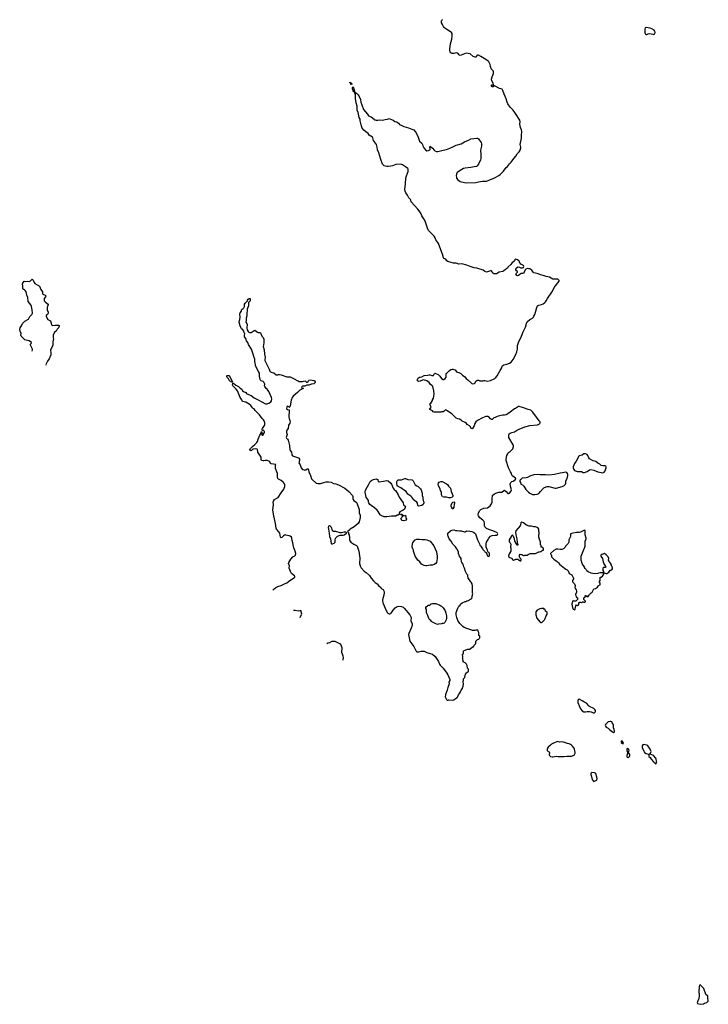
# Model space of a CAD drawing. Header units: inches. Extents: x 1793664 to 1898134, y 335751 to 468181.
# Tile 1 of 33: x 1828383 to 1845209, y 337071 to 361144. Entities that reach past the tile are written whole.
import ezdxf

# ---------------------------------------------------------------- set-up
doc = ezdxf.new("R2010")
doc.units = ezdxf.units.IN
doc.header["$MEASUREMENT"] = 0
for name, color, linetype in [('B8325', 7, 'Continuous'), ('B8334', 7, 'Continuous'), ('B8335', 7, 'Continuous'), ('B8336', 7, 'Continuous'), ('B8343', 7, 'Continuous'), ('B8344', 7, 'Continuous'), ('B8345', 7, 'Continuous'), ('B8346', 7, 'Continuous')]:
    doc.layers.add(name, color=color, linetype=linetype)

msp = doc.modelspace()

# ---------------------------------------------------------------- linework, layer by layer
at = {"layer": 'B8325', "color": 6, "elevation": 200}
msp.add_lwpolyline([(1828689, 353037), (1828695, 353070), (1828693, 353090), (1828650, 353190), (1828650, 353210), (1828664, 353230), (1828669, 353250), (1828614, 353294), (1828570, 353298), (1828510, 353319), (1828490, 353330), (1828433, 353390), (1828418, 353410), (1828410, 353430), (1828416, 353470), (1828392, 353530), (1828383, 353570), (1828394, 353610), (1828425, 353655), (1828450, 353713), (1828505, 353775), (1828595, 353825), (1828631, 353889), (1828681, 353939), (1828692, 353970), (1828691, 354050), (1828671, 354130), (1828652, 354172), (1828587, 354250), (1828580, 354350), (1828556, 354410), (1828538, 354490), (1828519, 354519), (1828490, 354543), (1828471, 354551), (1828457, 354570), (1828461, 354621), (1828453, 354690), (1828457, 354703), (1828490, 354752), (1828530, 354741), (1828569, 354751), (1828615, 354745), (1828643, 354757), (1828670, 354785), (1828690, 354797), (1828710, 354774), (1828735, 354715), (1828753, 354693), (1828866, 354626), (1828896, 354550), (1828942, 354490), (1828937, 354450), (1828947, 354430), (1829005, 354405), (1829019, 354390), (1829014, 354370), (1828984, 354330), (1828983, 354270), (1829010, 354237), (1829078, 354190), (1829079, 354179), (1829057, 354110), (1829052, 354070), (1829052, 354050), (1829079, 353990), (1829078, 353970), (1829064, 353936), (1829028, 353910), (1829030, 353883), (1829074, 353814), (1829121, 353790), (1829137, 353777), (1829157, 353690), (1829170, 353671), (1829190, 353666), (1829250, 353676), (1829330, 353675), (1829347, 353667), (1829348, 353650), (1829332, 353608), (1829302, 353578), (1829270, 353531), (1829236, 353504), (1829200, 353430), (1829199, 353381), (1829205, 353330), (1829204, 353310), (1829190, 353270), (1829195, 353190), (1829164, 353116), (1829141, 353090), (1829135, 353070), (1829146, 352990), (1829141, 352950), (1829107, 352853), (1829064, 352796), (1829025, 352710), (1829028, 352700)], dxfattribs=at)
at = {"layer": 'B8334', "color": 6, "elevation": 200}
for points in [[(1834570, 347194), (1834602, 347230), (1834641, 347259), (1834690, 347283), (1834770, 347307), (1834850, 347351), (1834910, 347375), (1834950, 347410), (1835109, 347510), (1835109, 347530), (1835094, 347550), (1835025, 347605), (1834996, 347656), (1834968, 347730), (1834979, 347790), (1834968, 347808), (1834955, 347850), (1834958, 347870), (1835005, 347950), (1835059, 348010), (1835104, 348036), (1835119, 348050), (1835129, 348090), (1835117, 348150), (1835080, 348230), (1835070, 348262), (1835061, 348350), (1835043, 348410), (1835035, 348470), (1835023, 348490), (1834990, 348515), (1834970, 348524), (1834890, 348544), (1834870, 348545), (1834850, 348541), (1834830, 348527), (1834790, 348485), (1834770, 348479), (1834752, 348492), (1834737, 348590), (1834719, 348619), (1834660, 348690), (1834650, 348709), (1834636, 348830), (1834590, 349015), (1834572, 349150), (1834581, 349290), (1834578, 349350), (1834583, 349370), (1834609, 349410), (1834670, 349443), (1834696, 349464), (1834770, 349578), (1834835, 349665), (1834848, 349690), (1834860, 349730), (1834859, 349770), (1834850, 349794), (1834830, 349829), (1834819, 349839), (1834770, 349879), (1834709, 349910), (1834689, 349930), (1834679, 349970), (1834684, 350000)], [(1835486, 350000), (1835517, 349917), (1835530, 349898), (1835626, 349810), (1835670, 349802), (1835732, 349808), (1835815, 349825), (1835870, 349845), (1835930, 349846), (1835990, 349833), (1836050, 349808), (1836110, 349799), (1836170, 349773), (1836326, 349690), (1836428, 349608), (1836516, 349510), (1836526, 349486), (1836524, 349430), (1836528, 349410), (1836545, 349390), (1836607, 349347), (1836623, 349330), (1836631, 349310), (1836675, 349170), (1836676, 349090), (1836699, 349030), (1836705, 348970), (1836681, 348870), (1836656, 348824), (1836557, 348743), (1836461, 348690), (1836447, 348673), (1836414, 348650), (1836394, 348630), (1836398, 348618), (1836414, 348610), (1836414, 348570), (1836431, 348551), (1836431, 348530), (1836445, 348490), (1836442, 348422), (1836456, 348390), (1836473, 348373), (1836550, 348322), (1836611, 348290), (1836630, 348271), (1836639, 348250), (1836666, 348150), (1836696, 347976), (1836685, 347850), (1836701, 347790), (1836726, 347746), (1836800, 347660), (1836845, 347630), (1836930, 347556), (1836975, 347490), (1837026, 347426), (1837070, 347384), (1837114, 347354), (1837150, 347311), (1837204, 347264), (1837211, 347251), (1837230, 347231), (1837262, 347210), (1837280, 347180), (1837291, 347150), (1837291, 347131), (1837281, 347070), (1837257, 346990), (1837251, 346950), (1837257, 346890), (1837262, 346870), (1837340, 346700), (1837370, 346644), (1837382, 346630), (1837410, 346615), (1837430, 346617), (1837450, 346628), (1837480, 346660), (1837510, 346710), (1837556, 346764), (1837606, 346794), (1837650, 346807), (1837710, 346794), (1837750, 346777), (1837778, 346758), (1837917, 346590), (1837947, 346530), (1837944, 346450), (1837976, 346370), (1837975, 346330), (1837952, 346268), (1837890, 346135), (1837885, 346110), (1837888, 346070), (1837904, 345990), (1837919, 345950), (1838010, 345822), (1838070, 345708), (1838090, 345690), (1838110, 345686), (1838132, 345688), (1838190, 345706), (1838270, 345701), (1838330, 345671), (1838410, 345650), (1838468, 345628), (1838536, 345576), (1838613, 345453), (1838641, 345390), (1838660, 345360), (1838728, 345288), (1838823, 345170), (1838848, 345128), (1838896, 345010), (1838891, 344989), (1838871, 344950), (1838875, 344910), (1838863, 344857), (1838845, 344815), (1838831, 344750), (1838810, 344708), (1838790, 344638), (1838782, 344590), (1838784, 344570), (1838810, 344527), (1838830, 344507), (1838850, 344503), (1838871, 344511), (1838970, 344508), (1838990, 344515), (1839030, 344547), (1839069, 344570), (1839079, 344581), (1839105, 344635), (1839132, 344668), (1839155, 344710), (1839170, 344754), (1839206, 344790), (1839208, 344830), (1839216, 344844), (1839218, 344870), (1839226, 344890), (1839222, 344970), (1839228, 344990), (1839229, 345031), (1839248, 345052), (1839258, 345070), (1839275, 345145), (1839302, 345178), (1839347, 345213), (1839347, 345267), (1839328, 345288), (1839315, 345355), (1839298, 345390), (1839270, 345418), (1839223, 345443), (1839218, 345450), (1839218, 345470), (1839208, 345490), (1839208, 345530), (1839202, 345550), (1839208, 345570), (1839206, 345630), (1839226, 345650), (1839228, 345710), (1839266, 345730), (1839329, 345751), (1839370, 345751), (1839383, 345757), (1839446, 345810), (1839470, 345814), (1839490, 345854), (1839526, 345890), (1839526, 345950), (1839550, 345974), (1839562, 345978), (1839570, 345994), (1839602, 345998), (1839607, 346013), (1839626, 346030), (1839626, 346070), (1839622, 346082), (1839606, 346090), (1839606, 346150), (1839575, 346215), (1839570, 346218), (1839530, 346218), (1839507, 346207), (1839450, 346208), (1839430, 346218), (1839332, 346248), (1839310, 346261), (1839244, 346284), (1839210, 346309), (1839140, 346380), (1839092, 346452), (1839067, 346527), (1839049, 346590), (1839049, 346650), (1839086, 346754), (1839116, 346804), (1839148, 346832), (1839158, 346850), (1839195, 346885), (1839270, 346922), (1839290, 346922), (1839308, 346932), (1839327, 346933), (1839350, 346942), (1839366, 346950), (1839386, 346970), (1839427, 346993), (1839427, 347007), (1839436, 347024), (1839438, 347050), (1839447, 347073), (1839448, 347092), (1839458, 347110), (1839448, 347130), (1839448, 347310), (1839438, 347330), (1839438, 347350), (1839418, 347390), (1839398, 347410), (1839378, 347450), (1839338, 347490), (1839335, 347550), (1839330, 347566), (1839308, 347590), (1839278, 347650), (1839255, 347730), (1839234, 347770), (1839222, 347830), (1839189, 347870), (1839182, 347890), (1839174, 347970), (1839129, 348030), (1839109, 348089), (1839109, 348110), (1839102, 348130), (1839062, 348210), (1839034, 348254), (1838970, 348318), (1838928, 348390), (1838878, 348450), (1838858, 348490), (1838856, 348516), (1838848, 348530), (1838848, 348590), (1838906, 348650), (1838930, 348652), (1838950, 348662), (1838990, 348671), (1839030, 348658), (1839070, 348658), (1839130, 348645), (1839170, 348645), (1839250, 348621), (1839270, 348625), (1839290, 348641), (1839310, 348647), (1839382, 348642), (1839428, 348632), (1839470, 348611), (1839506, 348586), (1839518, 348570), (1839571, 348430), (1839622, 348330), (1839630, 348294), (1839650, 348274), (1839672, 348230), (1839692, 348210), (1839702, 348190), (1839742, 348150), (1839750, 348134), (1839778, 348118), (1839800, 348080), (1839802, 348050), (1839810, 348034), (1839830, 348022), (1839855, 348025), (1839866, 348050), (1839866, 348090), (1839858, 348110), (1839850, 348118), (1839827, 348127), (1839820, 348140), (1839815, 348170), (1839802, 348190), (1839784, 348250), (1839779, 348330), (1839789, 348370), (1839830, 348432), (1839849, 348470), (1839887, 348513), (1839930, 348535), (1840000, 348540)], [(1840000, 348626), (1839942, 348650), (1839850, 348676), (1839790, 348706), (1839765, 348725), (1839746, 348746), (1839738, 348770), (1839743, 348830), (1839730, 348878), (1839702, 348910), (1839628, 348968), (1839608, 348988), (1839595, 349010), (1839588, 349030), (1839588, 349050), (1839597, 349090), (1839630, 349147), (1839650, 349171), (1839722, 349198), (1839810, 349212), (1839845, 349230), (1839882, 349258), (1839915, 349310), (1839930, 349350), (1839927, 349427), (1839938, 349510), (1839953, 349530), (1839981, 349550), (1840000, 349561)], [(1835236, 346531), (1835241, 346550), (1835273, 346610), (1835255, 346695), (1835250, 346698), (1835231, 346689), (1835190, 346679), (1835116, 346696), (1835071, 346696)], [(1836287, 345487), (1836289, 345490), (1836295, 345550), (1836290, 345586), (1836269, 345629), (1836256, 345676), (1836252, 345710), (1836259, 345750), (1836259, 345790), (1836230, 345868), (1836206, 345886), (1836127, 345927), (1836090, 345938), (1836030, 345943), (1836010, 345941), (1835950, 345912), (1835910, 345901), (1835887, 345886)]]:
    msp.add_lwpolyline(points, dxfattribs=at)
for points in [[(1837170, 349842), (1837270, 349860), (1837350, 349881), (1837390, 349866), (1837454, 349814), (1837471, 349790), (1837508, 349690), (1837530, 349661), (1837570, 349624), (1837632, 349530), (1837659, 349470), (1837709, 349389), (1837755, 349330), (1837764, 349284), (1837771, 349271), (1837790, 349262), (1837798, 349250), (1837805, 349230), (1837804, 349216), (1837784, 349176), (1837754, 349150), (1837674, 349110), (1837654, 349090), (1837653, 349047), (1837632, 349028), (1837610, 349028), (1837574, 349006), (1837558, 349002), (1837470, 349002), (1837350, 348987), (1837326, 348986), (1837290, 348993), (1837232, 349012), (1837201, 349030), (1837190, 349041), (1837141, 349121), (1837114, 349154), (1837050, 349210), (1836970, 349263), (1836942, 349290), (1836917, 349330), (1836910, 349350), (1836904, 349390), (1836848, 349470), (1836824, 349590), (1836835, 349645), (1836870, 349711), (1836910, 349770), (1836947, 349850), (1836990, 349884), (1837030, 349902), (1837090, 349916), (1837110, 349911), (1837130, 349898), (1837135, 349890), (1837145, 349850)], [(1838130, 349250), (1838110, 349270), (1838100, 349320), (1838087, 349347), (1838030, 349387), (1838010, 349407), (1837967, 349467), (1837938, 349498), (1837870, 349544), (1837826, 349606), (1837785, 349630), (1837699, 349699), (1837629, 349730), (1837604, 349750), (1837598, 349810), (1837602, 349850), (1837609, 349870), (1837628, 349890), (1837650, 349895), (1837710, 349896), (1837790, 349930), (1837810, 349930), (1837870, 349903), (1837970, 349891), (1837995, 349870), (1838050, 349770), (1838084, 349744), (1838118, 349730), (1838145, 349710), (1838178, 349670), (1838191, 349650), (1838218, 349570), (1838218, 349510), (1838231, 349470), (1838232, 349428), (1838241, 349390), (1838251, 349370), (1838257, 349330), (1838254, 349310), (1838241, 349290), (1838211, 349270)], [(1838870, 349450), (1838810, 349470), (1838746, 349466), (1838716, 349476), (1838689, 349530), (1838689, 349590), (1838682, 349610), (1838669, 349629), (1838656, 349676), (1838619, 349750), (1838610, 349786), (1838613, 349810), (1838630, 349835), (1838670, 349853), (1838710, 349851), (1838810, 349797), (1838836, 349776), (1838861, 349741), (1838895, 349710), (1838906, 349686), (1838925, 349610), (1838954, 349550), (1838963, 349510), (1838963, 349490), (1838951, 349470), (1838910, 349450)], [(1838950, 349186), (1838948, 349190), (1838930, 349246), (1838930, 349274), (1838950, 349332), (1838968, 349350), (1838995, 349355), (1839011, 349350), (1839011, 349330), (1838998, 349290), (1838990, 349226), (1838970, 349188)], [(1837770, 349014), (1837802, 349018), (1837807, 349033), (1837814, 349030), (1837822, 348970), (1837838, 348930), (1837830, 348909), (1837770, 348889), (1837730, 348902), (1837702, 348930), (1837698, 348950), (1837718, 348970), (1837728, 348992), (1837746, 349010), (1837742, 349022), (1837710, 349026), (1837702, 349042), (1837687, 349047), (1837690, 349054), (1837731, 349051), (1837738, 349038), (1837753, 349033), (1837758, 349018)], [(1835950, 348768), (1835930, 348758), (1835921, 348730), (1835925, 348690), (1835948, 348590), (1835955, 348510), (1835976, 348450), (1835990, 348334), (1836005, 348325), (1836030, 348327), (1836070, 348346), (1836092, 348368), (1836093, 348430), (1836100, 348460), (1836107, 348473), (1836147, 348513), (1836210, 348543), (1836290, 348541), (1836313, 348547), (1836366, 348590), (1836366, 348610), (1836350, 348618), (1836310, 348614), (1836250, 348599), (1836210, 348599), (1836110, 348628), (1836048, 348628), (1836030, 348646), (1836014, 348710), (1836002, 348730), (1835976, 348756)], [(1838470, 347805), (1838410, 347809), (1838335, 347795), (1838310, 347794), (1838270, 347799), (1838230, 347814), (1838204, 347830), (1838162, 347890), (1838115, 347930), (1838063, 348003), (1838049, 348030), (1838009, 348150), (1838008, 348170), (1837990, 348206), (1837975, 348250), (1837974, 348270), (1837990, 348362), (1838050, 348423), (1838090, 348442), (1838150, 348447), (1838218, 348438), (1838290, 348436), (1838330, 348428), (1838370, 348413), (1838414, 348390), (1838501, 348281), (1838539, 348210), (1838564, 348130), (1838587, 348030), (1838587, 347970), (1838566, 347874), (1838551, 347850), (1838510, 347822)], [(1838590, 346358), (1838550, 346369), (1838450, 346422), (1838442, 346430), (1838430, 346458), (1838408, 346470), (1838388, 346490), (1838369, 346530), (1838359, 346579), (1838349, 346590), (1838323, 346643), (1838327, 346727), (1838310, 346746), (1838308, 346770), (1838323, 346797), (1838346, 346810), (1838366, 346830), (1838372, 346832), (1838390, 346822), (1838406, 346830), (1838416, 346844), (1838440, 346860), (1838470, 346871), (1838549, 346871), (1838650, 346831), (1838671, 346811), (1838690, 346802), (1838730, 346762), (1838778, 346690), (1838797, 346637), (1838811, 346570), (1838811, 346510), (1838802, 346470), (1838770, 346406), (1838754, 346390), (1838730, 346378), (1838710, 346378), (1838690, 346369), (1838613, 346367)]]:
    msp.add_lwpolyline(points, close=True, dxfattribs=at)
at = {"layer": 'B8335', "color": 6, "elevation": 200}
for points in [[(1840000, 359521), (1839970, 359538), (1839964, 359536), (1839962, 359510), (1839950, 359498), (1839930, 359502), (1839910, 359528), (1839909, 359551), (1839950, 359552), (1839957, 359563), (1839949, 359590), (1839921, 359650), (1839915, 359690), (1839924, 359750), (1839957, 359830), (1839958, 359870), (1839949, 359890), (1839900, 359940), (1839888, 360000)], [(1840000, 354928), (1839970, 354929), (1839946, 354946), (1839930, 354982), (1839910, 355001), (1839890, 355005), (1839790, 354974), (1839750, 354989), (1839710, 355017), (1839550, 355067), (1839490, 355078), (1839390, 355110), (1839310, 355145), (1839190, 355172), (1839110, 355167), (1839050, 355189), (1838986, 355194), (1838930, 355204), (1838842, 355230), (1838822, 355250), (1838795, 355290), (1838750, 355309), (1838741, 355321), (1838718, 355410), (1838673, 355513), (1838618, 355670), (1838600, 355700), (1838550, 355761), (1838534, 355813), (1838514, 355854), (1838429, 355930), (1838374, 355990), (1838347, 356047), (1838301, 356190), (1838275, 356250), (1838213, 356350), (1838190, 356395), (1838141, 356470), (1838110, 356509), (1837949, 356690), (1837944, 356730), (1837935, 356750), (1837890, 356789), (1837858, 356850), (1837816, 356910), (1837798, 356950), (1837791, 356990), (1837812, 357130), (1837821, 357270), (1837835, 357330), (1837876, 357430), (1837877, 357490), (1837869, 357509), (1837810, 357544), (1837737, 357597), (1837690, 357609), (1837570, 357603), (1837490, 357569), (1837450, 357566), (1837390, 357552), (1837350, 357557), (1837292, 357572), (1837270, 357590), (1837250, 357615), (1837205, 357725), (1837157, 357890), (1837122, 357962), (1837115, 358030), (1837098, 358090), (1837029, 358189), (1837015, 358255), (1837003, 358270), (1836922, 358322), (1836899, 358359), (1836838, 358398), (1836790, 358446), (1836754, 358494), (1836726, 358570), (1836700, 358670), (1836700, 358710), (1836679, 358750), (1836651, 358871), (1836628, 358930), (1836629, 359030), (1836601, 359110), (1836597, 359170), (1836589, 359210), (1836585, 359305), (1836569, 359351), (1836569, 359369), (1836562, 359378), (1836581, 359361), (1836590, 359361), (1836610, 359350), (1836650, 359310), (1836670, 359282), (1836714, 359190), (1836722, 359130), (1836741, 359061), (1836786, 358950), (1836884, 358830), (1836910, 358791), (1836970, 358771), (1837042, 358710), (1837052, 358692), (1837068, 358692), (1837090, 358685), (1837130, 358685), (1837170, 358699), (1837250, 358691), (1837310, 358707), (1837370, 358713), (1837410, 358724), (1837430, 358723), (1837505, 358690), (1837551, 358651), (1837590, 358647), (1837610, 358639), (1837637, 358617), (1837664, 358584), (1837720, 358560), (1837772, 358530), (1837880, 358500), (1837964, 358464), (1838010, 358451), (1838050, 358411), (1838070, 358378), (1838121, 358270), (1838151, 358171), (1838210, 358125), (1838227, 358090), (1838230, 358062), (1838259, 358010), (1838300, 357960), (1838330, 357941), (1838375, 357945), (1838402, 357958), (1838409, 357971), (1838405, 358035), (1838410, 358051), (1838420, 358040), (1838470, 358006), (1838511, 357950), (1838530, 357935), (1838570, 357921), (1838597, 357923), (1838730, 357955), (1838770, 357958), (1838810, 357968), (1838890, 358004), (1838970, 358033), (1839050, 358074), (1839168, 358112), (1839250, 358160), (1839350, 358198), (1839410, 358228), (1839550, 358247), (1839570, 358243), (1839591, 358230), (1839611, 358210), (1839658, 358138), (1839666, 358110), (1839667, 358050), (1839641, 357950), (1839654, 357850), (1839653, 357750), (1839643, 357717), (1839591, 357610), (1839565, 357570), (1839543, 357557), (1839490, 357549), (1839410, 357527), (1839270, 357513), (1839230, 357504), (1839190, 357484), (1839075, 357405), (1839061, 357390), (1839053, 357370), (1839048, 357330), (1839053, 357290), (1839060, 357270), (1839091, 357230), (1839149, 357189), (1839250, 357160), (1839296, 357156), (1839530, 357161), (1839590, 357176), (1839690, 357192), (1839790, 357198), (1839870, 357225), (1839925, 357255), (1839990, 357280), (1840000, 357285)], [(1834684, 350000), (1834686, 350014), (1834685, 350050), (1834650, 350130), (1834637, 350170), (1834634, 350246), (1834638, 350270), (1834525, 350285), (1834510, 350295), (1834491, 350330), (1834470, 350350), (1834430, 350364), (1834390, 350368), (1834350, 350357), (1834330, 350357), (1834290, 350370), (1834283, 350390), (1834286, 350450), (1834205, 350570), (1834198, 350590), (1834195, 350630), (1834182, 350642), (1834150, 350649), (1834093, 350647), (1834080, 350640), (1834051, 350609), (1834030, 350605), (1834015, 350610), (1834010, 350626), (1834019, 350650), (1834030, 350665), (1834073, 350710), (1834130, 350755), (1834180, 350810), (1834192, 350830), (1834211, 350890), (1834250, 350986), (1834282, 351038), (1834290, 351074), (1834296, 351050), (1834296, 351010), (1834301, 350990), (1834310, 350983), (1834330, 350987), (1834336, 351004), (1834366, 351050), (1834368, 351070), (1834350, 351097), (1834322, 351102), (1834309, 351109), (1834309, 351129), (1834318, 351150), (1834361, 351219), (1834371, 351250), (1834370, 351290), (1834355, 351335), (1834340, 351360), (1834305, 351390), (1834241, 351481), (1834150, 351569), (1834135, 351590), (1834116, 351630), (1834090, 351641), (1834070, 351656), (1834030, 351713), (1833987, 351747), (1833910, 351789), (1833829, 351810), (1833809, 351850), (1833770, 351908), (1833757, 351950), (1833702, 352070), (1833671, 352111), (1833592, 352190), (1833585, 352210), (1833590, 352254), (1833610, 352256), (1833666, 352206), (1833733, 352173), (1833755, 352155), (1833770, 352137), (1833809, 352109), (1833830, 352071), (1833850, 352051), (1833905, 352030), (1833923, 352003), (1833935, 351995), (1834036, 351956), (1834110, 351901), (1834230, 351845), (1834287, 351807), (1834390, 351753), (1834430, 351753), (1834483, 351777), (1834517, 351803), (1834532, 351828), (1834540, 351870), (1834537, 351910), (1834470, 352057), (1834430, 352114), (1834409, 352130), (1834372, 352172), (1834365, 352190), (1834373, 352230), (1834350, 352279), (1834330, 352300), (1834304, 352304), (1834278, 352318), (1834265, 352330), (1834255, 352350), (1834244, 352430), (1834242, 352502), (1834222, 352542), (1834168, 352628), (1834146, 352690), (1834141, 352710), (1834140, 352750), (1834130, 352790), (1834126, 352846), (1834102, 352910), (1834091, 352970), (1834045, 353090), (1833970, 353206), (1833955, 353250), (1833927, 353290), (1833905, 353345), (1833880, 353390), (1833876, 353424), (1833888, 353470), (1833870, 353488), (1833861, 353530), (1833838, 353558), (1833806, 353586), (1833770, 353662), (1833748, 353750), (1833752, 353788), (1833764, 353816), (1833772, 353868), (1833772, 353890), (1833761, 353930), (1833761, 353950), (1833770, 353975), (1833801, 354019), (1833806, 354050), (1833822, 354070), (1833840, 354080), (1833860, 354100), (1833875, 354130), (1833879, 354190), (1833889, 354210), (1833935, 354250), (1833947, 354273), (1833950, 354290), (1833969, 354310), (1833990, 354326), (1834011, 354331), (1834017, 354310), (1834013, 354270), (1833980, 354240), (1833973, 354227), (1833970, 354150), (1833945, 354070), (1833943, 354030), (1833930, 353970), (1833930, 353906), (1833913, 353850), (1833919, 353790), (1833905, 353750), (1833930, 353718), (1833939, 353690), (1833935, 353610), (1833943, 353563), (1833962, 353522), (1833983, 353503), (1833998, 353498), (1834030, 353494), (1834041, 353498), (1834110, 353547), (1834130, 353550), (1834190, 353500), (1834210, 353492), (1834252, 353492), (1834265, 353485), (1834277, 353470), (1834300, 353410), (1834330, 353370), (1834345, 353330), (1834350, 353250), (1834337, 353190), (1834333, 353150), (1834354, 353074), (1834366, 352966), (1834384, 352890), (1834370, 352830), (1834371, 352810), (1834459, 352630), (1834478, 352598), (1834497, 352550), (1834510, 352534), (1834530, 352522), (1834591, 352511), (1834650, 352463), (1834690, 352458), (1834710, 352465), (1834735, 352465), (1834770, 352459), (1834910, 352411), (1834970, 352415), (1834990, 352411), (1835074, 352374), (1835125, 352345), (1835142, 352330), (1835190, 352316), (1835215, 352295), (1835290, 352301), (1835350, 352312), (1835370, 352306), (1835390, 352285), (1835410, 352282), (1835430, 352295), (1835450, 352328), (1835490, 352338), (1835527, 352327), (1835570, 352320), (1835587, 352310), (1835603, 352290), (1835603, 352270), (1835590, 352253), (1835570, 352241), (1835510, 352232), (1835450, 352212), (1835402, 352210), (1835350, 352185), (1835290, 352183), (1835277, 352170), (1835271, 352150), (1835290, 352131), (1835314, 352130), (1835293, 352127), (1835274, 352110), (1835230, 352089), (1835173, 352027), (1835062, 351938), (1835037, 351903), (1835017, 351843), (1834994, 351706), (1834984, 351676), (1834970, 351666), (1834959, 351679), (1834930, 351698), (1834910, 351675), (1834904, 351630), (1834930, 351612), (1834966, 351606), (1834971, 351591), (1834958, 351430), (1834964, 351390), (1834986, 351346), (1834989, 351310), (1834981, 351279), (1834949, 351230), (1834940, 351150), (1834913, 351110), (1834906, 351090), (1834906, 351050), (1834915, 351005), (1834895, 350930), (1834903, 350910), (1834929, 350889), (1834942, 350862), (1834973, 350733), (1834983, 350630), (1834990, 350614), (1835023, 350570), (1835030, 350506), (1835050, 350480), (1835192, 350432), (1835204, 350424), (1835218, 350398), (1835220, 350370), (1835204, 350310), (1835239, 350259), (1835261, 350190), (1835290, 350149), (1835330, 350135), (1835350, 350134), (1835378, 350142), (1835410, 350164), (1835430, 350161), (1835452, 350090), (1835486, 350000)], [(1840000, 351421), (1839970, 351410), (1839930, 351369), (1839910, 351369), (1839890, 351384), (1839850, 351433), (1839830, 351446), (1839777, 351443), (1839691, 351409), (1839570, 351344), (1839531, 351310), (1839505, 351270), (1839491, 351210), (1839451, 351150), (1839430, 351138), (1839418, 351150), (1839395, 351190), (1839373, 351213), (1839318, 351250), (1839302, 351270), (1839270, 351294), (1839198, 351330), (1839173, 351353), (1839130, 351375), (1839090, 351384), (1839050, 351402), (1838945, 351505), (1838830, 351578), (1838810, 351598), (1838790, 351606), (1838751, 351569), (1838730, 351558), (1838690, 351558), (1838670, 351548), (1838510, 351549), (1838490, 351558), (1838470, 351578), (1838406, 351610), (1838398, 351630), (1838417, 351643), (1838435, 351670), (1838433, 351690), (1838409, 351730), (1838408, 351750), (1838430, 351766), (1838449, 351790), (1838469, 351830), (1838472, 351848), (1838492, 351890), (1838512, 351990), (1838501, 352070), (1838474, 352174), (1838465, 352190), (1838410, 352230), (1838389, 352270), (1838333, 352310), (1838250, 352337), (1838226, 352334), (1838170, 352307), (1838130, 352300), (1838107, 352310), (1838097, 352330), (1838100, 352350), (1838110, 352371), (1838130, 352391), (1838154, 352406), (1838210, 352415), (1838270, 352444), (1838348, 352450), (1838390, 352464), (1838410, 352463), (1838450, 352448), (1838492, 352448), (1838502, 352458), (1838518, 352490), (1838530, 352498), (1838611, 352471), (1838650, 352432), (1838691, 352370), (1838730, 352347), (1838750, 352347), (1838782, 352370), (1838800, 352400), (1838804, 352410), (1838805, 352475), (1838815, 352505), (1838830, 352512), (1838888, 352570), (1838918, 352590), (1838950, 352601), (1838970, 352603), (1838995, 352595), (1839020, 352580), (1839058, 352538), (1839084, 352524), (1839110, 352519), (1839161, 352490), (1839203, 352450), (1839256, 352410), (1839294, 352370), (1839337, 352337), (1839430, 352251), (1839450, 352244), (1839493, 352247), (1839512, 352268), (1839519, 352290), (1839530, 352305), (1839550, 352325), (1839570, 352331), (1839590, 352331), (1839630, 352316), (1839710, 352315), (1839730, 352323), (1839750, 352323), (1839810, 352307), (1839890, 352320), (1839990, 352370), (1840000, 352380)]]:
    msp.add_lwpolyline(points, dxfattribs=at)
for points in [[(1836490, 359548), (1836476, 359576), (1836458, 359590), (1836450, 359614), (1836470, 359612), (1836478, 359598), (1836490, 359591), (1836496, 359570)], [(1836550, 359378), (1836530, 359402), (1836516, 359450), (1836515, 359485), (1836522, 359498), (1836530, 359502), (1836559, 359430), (1836562, 359390), (1836560, 359380)], [(1833570, 352279), (1833510, 352310), (1833486, 352366), (1833450, 352393), (1833441, 352410), (1833444, 352436), (1833450, 352441), (1833490, 352444), (1833510, 352436), (1833537, 352377), (1833570, 352326), (1833581, 352290), (1833578, 352282)]]:
    msp.add_lwpolyline(points, close=True, dxfattribs=at)
at = {"layer": 'B8336', "color": 6, "elevation": 200}
msp.add_lwpolyline([(1839888, 360000), (1839879, 360050), (1839847, 360110), (1839829, 360130), (1839773, 360170), (1839650, 360247), (1839590, 360275), (1839570, 360275), (1839553, 360267), (1839533, 360227), (1839515, 360225), (1839490, 360232), (1839466, 360246), (1839390, 360305), (1839290, 360322), (1839250, 360312), (1839170, 360275), (1839146, 360270), (1839133, 360273), (1839121, 360281), (1839089, 360329), (1839050, 360333), (1838990, 360317), (1838950, 360316), (1838915, 360335), (1838901, 360361), (1838892, 360390), (1838892, 360432), (1838908, 360550), (1838944, 360670), (1838952, 360750), (1838947, 360807), (1838932, 360830), (1838910, 360850), (1838821, 360901), (1838773, 360933), (1838753, 360953), (1838736, 360976), (1838713, 361030), (1838690, 361070), (1838688, 361110), (1838696, 361130), (1838711, 361149)], dxfattribs=at)
at = {"layer": 'B8343', "color": 6, "elevation": 200}
msp.add_lwpolyline([(1845010, 337546), (1844998, 337542), (1844982, 337510), (1844975, 337370), (1844987, 337310), (1844986, 337274), (1844976, 337210), (1844950, 337158), (1844939, 337110), (1844947, 337087), (1845010, 337071), (1845090, 337086), (1845118, 337102), (1845170, 337116), (1845193, 337130), (1845205, 337150), (1845209, 337170), (1845195, 337210), (1845199, 337250), (1845194, 337270), (1845152, 337312), (1845133, 337370), (1845117, 337397), (1845096, 337456), (1845060, 337500)], close=True, dxfattribs=at)
at = {"layer": 'B8344', "color": 6, "elevation": 200}
for points in [[(1840000, 349561), (1840015, 349570), (1840090, 349591), (1840166, 349594), (1840210, 349635), (1840230, 349639), (1840270, 349612), (1840310, 349563), (1840330, 349558), (1840355, 349570), (1840387, 349610), (1840400, 349650), (1840381, 349710), (1840366, 349786), (1840373, 349810), (1840388, 349832), (1840409, 349850), (1840437, 349863), (1840506, 349910), (1840495, 349935), (1840430, 349984), (1840417, 350000)], [(1840899, 350000), (1840850, 349984), (1840790, 349947), (1840730, 349937), (1840670, 349941), (1840651, 349930), (1840630, 349902), (1840612, 349890), (1840602, 349870), (1840605, 349850), (1840618, 349830), (1840631, 349791), (1840670, 349768), (1840700, 349740), (1840750, 349656), (1840815, 349590), (1840850, 349565), (1840910, 349538), (1840970, 349534), (1841030, 349544), (1841070, 349562), (1841106, 349610), (1841170, 349679), (1841190, 349695), (1841250, 349723), (1841270, 349728), (1841310, 349728), (1841470, 349687), (1841490, 349689), (1841642, 349730), (1841681, 349750), (1841718, 349790), (1841727, 349810), (1841725, 349870), (1841763, 349930), (1841773, 350000)], [(1840000, 348540), (1840030, 348542), (1840060, 348560), (1840068, 348570), (1840062, 348590), (1840038, 348610), (1840000, 348626)]]:
    msp.add_lwpolyline(points, dxfattribs=at)
for points in [[(1840650, 348858), (1840630, 348842), (1840623, 348790), (1840613, 348767), (1840510, 348645), (1840498, 348610), (1840506, 348546), (1840533, 348450), (1840539, 348350), (1840551, 348310), (1840550, 348286), (1840538, 348298), (1840530, 348298), (1840497, 348370), (1840483, 348390), (1840471, 348451), (1840458, 348490), (1840430, 348539), (1840407, 348530), (1840345, 348430), (1840345, 348390), (1840352, 348370), (1840371, 348351), (1840380, 348320), (1840378, 348250), (1840384, 348224), (1840385, 348170), (1840382, 348150), (1840338, 348070), (1840325, 348030), (1840332, 348012), (1840357, 347997), (1840401, 347981), (1840426, 347946), (1840450, 347931), (1840470, 347935), (1840510, 347956), (1840525, 347955), (1840551, 347951), (1840578, 347938), (1840610, 347912), (1840630, 347914), (1840638, 347930), (1840638, 347950), (1840604, 347984), (1840598, 348010), (1840598, 348050), (1840610, 348074), (1840652, 348072), (1840674, 348050), (1840690, 348042), (1840710, 348042), (1840730, 348052), (1840787, 348053), (1840806, 348070), (1840853, 348093), (1840990, 348094), (1841070, 348132), (1841087, 348133), (1841116, 348144), (1841142, 348158), (1841150, 348174), (1841182, 348178), (1841186, 348190), (1841182, 348222), (1841167, 348227), (1841150, 348246), (1841127, 348247), (1841126, 348290), (1841108, 348308), (1841108, 348370), (1841098, 348390), (1841098, 348410), (1841088, 348428), (1841087, 348447), (1841068, 348490), (1841068, 348550), (1841078, 348570), (1841078, 348610), (1841068, 348630), (1841068, 348690), (1841055, 348715), (1841029, 348729), (1840990, 348742), (1840950, 348744), (1840890, 348759), (1840830, 348762), (1840770, 348789), (1840690, 348843)], [(1842190, 348659), (1842170, 348655), (1842090, 348615), (1842050, 348610), (1841989, 348609), (1841902, 348590), (1841842, 348570), (1841838, 348510), (1841805, 348430), (1841798, 348370), (1841785, 348335), (1841722, 348270), (1841712, 348250), (1841670, 348208), (1841630, 348189), (1841590, 348189), (1841530, 348202), (1841490, 348198), (1841432, 348168), (1841354, 348090), (1841358, 348058), (1841374, 348050), (1841374, 348010), (1841434, 347950), (1841470, 347932), (1841480, 347920), (1841522, 347890), (1841550, 347862), (1841572, 347830), (1841652, 347770), (1841692, 347730), (1841726, 347706), (1841762, 347690), (1841785, 347665), (1841802, 347630), (1841806, 347606), (1841872, 347570), (1841912, 347490), (1841912, 347470), (1841892, 347430), (1841892, 347410), (1841902, 347390), (1841938, 347350), (1841952, 347308), (1841952, 347290), (1841945, 347270), (1841957, 347237), (1841982, 347202), (1841992, 347170), (1841992, 347148), (1841966, 347090), (1841970, 347054), (1841986, 347026), (1842014, 347010), (1842013, 346967), (1841970, 346926), (1841933, 346927), (1841910, 346934), (1841890, 346926), (1841875, 346850), (1841887, 346770), (1841895, 346750), (1841910, 346731), (1841950, 346714), (1841960, 346740), (1841961, 346770), (1841970, 346814), (1841990, 346834), (1842010, 346822), (1842042, 346838), (1842048, 346892), (1842062, 346898), (1842067, 346913), (1842073, 346913), (1842082, 346902), (1842110, 346894), (1842122, 346898), (1842130, 346914), (1842150, 346914), (1842170, 346902), (1842190, 346902), (1842206, 346910), (1842206, 346930), (1842166, 346970), (1842166, 347010), (1842198, 347030), (1842210, 347074), (1842218, 347058), (1842230, 347054), (1842250, 347034), (1842270, 347042), (1842298, 347070), (1842308, 347090), (1842349, 347131), (1842375, 347150), (1842415, 347225), (1842450, 347238), (1842498, 347270), (1842518, 347290), (1842530, 347314), (1842566, 347330), (1842568, 347370), (1842548, 347390), (1842548, 347410), (1842567, 347433), (1842566, 347510), (1842590, 347514), (1842620, 347540), (1842640, 347560), (1842658, 347590), (1842658, 347598), (1842638, 347618), (1842610, 347622), (1842570, 347622), (1842530, 347613), (1842510, 347604), (1842430, 347597), (1842350, 347614), (1842270, 347642), (1842238, 347670), (1842223, 347703), (1842203, 347723), (1842188, 347748), (1842186, 347770), (1842149, 347809), (1842130, 347846), (1842102, 347930), (1842102, 348030), (1842115, 348070), (1842155, 348150), (1842194, 348250), (1842199, 348270), (1842203, 348390), (1842226, 348454), (1842227, 348470), (1842199, 348550), (1842198, 348638)], [(1842670, 348089), (1842605, 348070), (1842586, 348050), (1842586, 348030), (1842625, 347970), (1842641, 347890), (1842660, 347840), (1842690, 347794), (1842714, 347770), (1842692, 347748), (1842653, 347747), (1842634, 347730), (1842633, 347673), (1842652, 347650), (1842658, 347618), (1842690, 347612), (1842710, 347602), (1842730, 347605), (1842780, 347640), (1842810, 347682), (1842830, 347682), (1842855, 347690), (1842870, 347714), (1842872, 347732), (1842856, 347776), (1842846, 347790), (1842842, 347822), (1842827, 347827), (1842826, 347850), (1842810, 347866), (1842798, 347890), (1842783, 347903), (1842770, 347926), (1842775, 347970), (1842759, 348010), (1842710, 348064)], [(1841130, 346748), (1841090, 346738), (1841030, 346708), (1840992, 346668), (1840991, 346629), (1840997, 346590), (1841023, 346510), (1841090, 346422), (1841110, 346402), (1841130, 346402), (1841150, 346412), (1841166, 346434), (1841206, 346474), (1841220, 346500), (1841245, 346570), (1841269, 346610), (1841274, 346630), (1841268, 346650), (1841230, 346686), (1841222, 346722), (1841210, 346726), (1841187, 346747)], [(1842050, 344529), (1842027, 344513), (1842021, 344490), (1842025, 344450), (1842060, 344350), (1842090, 344296), (1842130, 344246), (1842170, 344223), (1842210, 344221), (1842250, 344231), (1842309, 344231), (1842350, 344225), (1842398, 344198), (1842410, 344195), (1842430, 344199), (1842444, 344210), (1842454, 344230), (1842453, 344250), (1842439, 344279), (1842410, 344305), (1842309, 344349), (1842287, 344367), (1842229, 344430), (1842170, 344470), (1842127, 344487), (1842070, 344525)], [(1842810, 343989), (1842761, 343979), (1842696, 343910), (1842691, 343890), (1842699, 343870), (1842717, 343850), (1842761, 343821), (1842793, 343790), (1842870, 343730), (1842890, 343719), (1842910, 343721), (1842917, 343730), (1842920, 343750), (1842912, 343792), (1842894, 343830), (1842890, 343850), (1842892, 343892), (1842884, 343924), (1842861, 343950), (1842850, 343975), (1842830, 343989)], [(1841530, 343493), (1841510, 343492), (1841470, 343470), (1841412, 343448), (1841379, 343430), (1841351, 343410), (1841300, 343360), (1841279, 343330), (1841271, 343310), (1841275, 343275), (1841294, 343254), (1841321, 343241), (1841331, 343231), (1841323, 343170), (1841331, 343150), (1841353, 343133), (1841390, 343121), (1841410, 343121), (1841490, 343137), (1841530, 343131), (1841590, 343133), (1841690, 343128), (1841750, 343135), (1841826, 343134), (1841870, 343141), (1841930, 343165), (1841943, 343177), (1841953, 343207), (1841952, 343228), (1841938, 343310), (1841930, 343330), (1841890, 343384), (1841870, 343407), (1841845, 343425), (1841810, 343441), (1841770, 343449), (1841670, 343482), (1841630, 343485), (1841577, 343477)], [(1843090, 343509), (1843080, 343500), (1843076, 343490), (1843084, 343470), (1843110, 343446), (1843130, 343445), (1843133, 343450), (1843130, 343473), (1843110, 343496)], [(1843230, 343324), (1843216, 343310), (1843215, 343290), (1843219, 343270), (1843242, 343230), (1843220, 343150), (1843219, 343130), (1843230, 343111), (1843250, 343109), (1843270, 343115), (1843287, 343130), (1843294, 343150), (1843290, 343175), (1843258, 343230), (1843262, 343250), (1843273, 343270), (1843270, 343298), (1843264, 343310), (1843250, 343319)], [(1843630, 343419), (1843608, 343412), (1843591, 343390), (1843595, 343350), (1843630, 343258), (1843647, 343230), (1843690, 343201), (1843745, 343185), (1843750, 343174), (1843754, 343174), (1843752, 343150), (1843758, 343130), (1843787, 343107), (1843810, 343062), (1843870, 342998), (1843910, 342962), (1843930, 342952), (1843949, 342990), (1843942, 343010), (1843939, 343070), (1843929, 343090), (1843870, 343155), (1843790, 343186), (1843766, 343186), (1843766, 343190), (1843790, 343194), (1843809, 343250), (1843806, 343270), (1843789, 343310), (1843758, 343358), (1843733, 343393), (1843710, 343406)], [(1842365, 342735), (1842352, 342730), (1842342, 342718), (1842338, 342690), (1842365, 342610), (1842371, 342570), (1842392, 342532), (1842410, 342522), (1842474, 342554), (1842486, 342554), (1842495, 342595), (1842474, 342650), (1842469, 342690), (1842457, 342710), (1842430, 342732)]]:
    msp.add_lwpolyline(points, close=True, dxfattribs=at)
at = {"layer": 'B8345', "color": 6, "elevation": 200}
for points in [[(1840000, 357285), (1840087, 357333), (1840122, 357358), (1840203, 357437), (1840269, 357530), (1840302, 357558), (1840350, 357619), (1840396, 357664), (1840456, 357750), (1840505, 357810), (1840538, 357862), (1840586, 357910), (1840609, 357950), (1840626, 358010), (1840626, 358030), (1840609, 358090), (1840645, 358250), (1840641, 358310), (1840656, 358410), (1840648, 358450), (1840622, 358510), (1840612, 358550), (1840607, 358590), (1840609, 358650), (1840600, 358690), (1840500, 358850), (1840438, 358930), (1840365, 359005), (1840314, 359090), (1840293, 359130), (1840271, 359210), (1840220, 359320), (1840191, 359410), (1840170, 359441), (1840110, 359459), (1840000, 359521)], [(1840000, 352380), (1840021, 352399), (1840046, 352434), (1840122, 352570), (1840163, 352630), (1840176, 352670), (1840187, 352690), (1840210, 352702), (1840290, 352718), (1840355, 352745), (1840390, 352770), (1840443, 352837), (1840510, 352959), (1840534, 353026), (1840547, 353090), (1840550, 353178), (1840570, 353248), (1840647, 353410), (1840684, 353510), (1840728, 353590), (1840743, 353630), (1840764, 353716), (1840784, 353756), (1840849, 353810), (1840911, 353849), (1840935, 353870), (1840950, 353891), (1840968, 353932), (1841016, 354110), (1841035, 354145), (1841070, 354167), (1841130, 354179), (1841170, 354199), (1841213, 354227), (1841232, 354248), (1841249, 354271), (1841277, 354330), (1841399, 354510), (1841446, 354594), (1841562, 354750), (1841564, 354770), (1841550, 354786), (1841530, 354796), (1841490, 354802), (1841410, 354799), (1841328, 354850), (1841250, 354866), (1841178, 354890), (1841110, 354903), (1841050, 354929), (1840984, 354944), (1840950, 354957), (1840929, 354970), (1840900, 355020), (1840846, 355050), (1840824, 355056), (1840790, 355058), (1840750, 355048), (1840731, 355029), (1840711, 354970), (1840692, 354950), (1840670, 354942), (1840630, 354938), (1840602, 354910), (1840570, 354889), (1840550, 354882), (1840530, 354888), (1840508, 354930), (1840546, 354970), (1840546, 354990), (1840523, 355003), (1840509, 355029), (1840509, 355050), (1840518, 355070), (1840545, 355095), (1840561, 355099), (1840594, 355094), (1840630, 355076), (1840670, 355076), (1840694, 355086), (1840704, 355110), (1840690, 355133), (1840629, 355169), (1840608, 355190), (1840598, 355210), (1840598, 355230), (1840578, 355250), (1840550, 355273), (1840510, 355289), (1840485, 355270), (1840474, 355246), (1840407, 355193), (1840384, 355156), (1840312, 355090), (1840302, 355070), (1840250, 355035), (1840215, 355005), (1840190, 354989), (1840102, 354970), (1840030, 354928), (1840000, 354928)], [(1840417, 350000), (1840410, 350009), (1840399, 350050), (1840372, 350092), (1840355, 350135), (1840327, 350187), (1840270, 350370), (1840267, 350393), (1840275, 350450), (1840287, 350490), (1840308, 350532), (1840330, 350561), (1840359, 350581), (1840429, 350650), (1840452, 350710), (1840452, 350730), (1840445, 350750), (1840339, 350930), (1840334, 350950), (1840335, 350985), (1840345, 351015), (1840365, 351035), (1840406, 351054), (1840470, 351071), (1840550, 351120), (1840584, 351136), (1840730, 351187), (1840850, 351220), (1841039, 351241), (1841081, 351259), (1841094, 351270), (1841101, 351290), (1841097, 351310), (1841080, 351340), (1841010, 351423), (1840925, 351545), (1840890, 351583), (1840870, 351595), (1840810, 351610), (1840690, 351657), (1840590, 351689), (1840570, 351684), (1840499, 351641), (1840472, 351630), (1840365, 351550), (1840338, 351522), (1840270, 351484), (1840230, 351474), (1840190, 351474), (1840110, 351458), (1840050, 351439), (1840000, 351421)], [(1841773, 350000), (1841775, 350015), (1841775, 350035), (1841769, 350050), (1841749, 350069), (1841730, 350079), (1841690, 350075), (1841650, 350064), (1841590, 350055), (1841450, 350021), (1841310, 350010), (1841230, 350017), (1841090, 350016), (1841047, 350027), (1840950, 350017), (1840899, 350000)]]:
    msp.add_lwpolyline(points, dxfattribs=at)
msp.add_lwpolyline([(1842170, 350529), (1842123, 350497), (1842057, 350483), (1842044, 350476), (1841977, 350350), (1841939, 350290), (1841906, 350210), (1841907, 350187), (1841926, 350146), (1841943, 350123), (1842010, 350097), (1842030, 350094), (1842090, 350097), (1842110, 350094), (1842150, 350075), (1842187, 350073), (1842250, 350099), (1842310, 350139), (1842335, 350145), (1842410, 350130), (1842510, 350090), (1842590, 350071), (1842630, 350067), (1842662, 350078), (1842689, 350110), (1842714, 350190), (1842713, 350210), (1842705, 350225), (1842690, 350235), (1842630, 350234), (1842590, 350246), (1842556, 350276), (1842510, 350300), (1842459, 350339), (1842398, 350358), (1842310, 350403), (1842290, 350430), (1842269, 350489), (1842252, 350512), (1842210, 350526)], close=True, dxfattribs=at)
at = {"layer": 'B8346', "color": 6, "elevation": 200}
msp.add_lwpolyline([(1843690, 360955), (1843670, 360944), (1843659, 360910), (1843659, 360830), (1843666, 360806), (1843676, 360790), (1843690, 360779), (1843710, 360780), (1843739, 360801), (1843770, 360810), (1843850, 360786), (1843870, 360785), (1843888, 360792), (1843899, 360801), (1843912, 360830), (1843905, 360865), (1843887, 360887), (1843830, 360920), (1843790, 360936)], close=True, dxfattribs=at)

doc.saveas('drawing.dxf')
